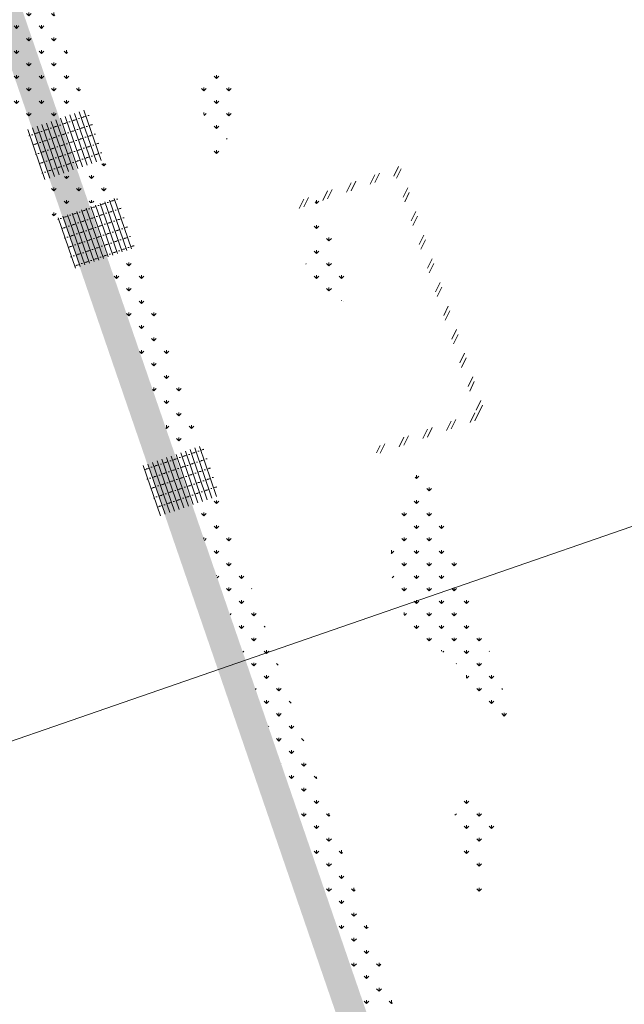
# Model space of a CAD drawing. Header units: metres. Extents: x 264779 to 275389, y 575281 to 580396.
# Tile 82 of 174: x 265526 to 265561, y 576759 to 576815. Entities that reach past the tile are written whole.
import ezdxf

# ---------------------------------------------------------------- set-up
doc = ezdxf.new("R2010")
doc.units = ezdxf.units.M
for name, color, linetype, lineweight in [('B-WE-GR-GRAS_BERMKRUIDENMENGSEL-A', 252, 'Continuous', 18), ('B-WE-VH-VERHARDING_METSELWERK-A', 252, 'Continuous', 18), ('B-WE-VH-VERHARDING_STRAATBAKSTEEN_DIKFORMAAT_HALF-A', 252, 'Continuous', 13)]:
    doc.layers.add(name, color=color, linetype=linetype, lineweight=lineweight)
for name, color, linetype, lineweight, true_color in [('B-WE-KL-TRACE-A', 9, 'Continuous', 13, 0x808080), ('N-GV-GR-GRAS_BERMKRUIDENMENGSEL-A', 7, 'Continuous', 18, 0x00a500), ('N-WE-VH-VERHARDING_STRAATBAKSTEEN_WAALFORMAAT_HALF_PAARS-BRUIN-A', 7, 'Continuous', 18, 0x66332b)]:
    doc.layers.add(name, color=color, linetype=linetype, lineweight=lineweight, true_color=true_color)
doc.layers.add('X-XX-AL-HULPLAAG-G', color=6, linetype='Continuous', lineweight=18, plot=False)
pattern_1 = [(90, (214669.059932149, 555914.2474301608), (-0.707106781, 0.7071067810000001), [0.1875, -1.226713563]), (45.00000000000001, (214669.059932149, 555914.2474301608), (-0.7071067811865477, 0.7071067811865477), [0.1875, -0.8125000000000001]), (135, (214669.059932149, 555914.2474301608), (-0.7071067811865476, -0.7071067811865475), [0.1875, -0.8125])]
pattern_2 = [(109.0885257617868, (229379.4452788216, 679350.7839098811), (-1.011904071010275, 0.4916046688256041), [0.2109375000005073, -1.380052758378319]), (64.0885257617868, (229379.4452788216, 679350.7839098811), (-1.011904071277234, 0.4916046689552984), [0.2109375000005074, -0.9140625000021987]), (154.0885257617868, (229379.4452788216, 679350.7839098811), (-0.4916046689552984, -1.011904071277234), [0.2109375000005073, -0.9140625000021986])]

msp = doc.modelspace()

# ---------------------------------------------------------------- hatches: boundary and pattern name
at = {"layer": 'B-WE-GR-GRAS_BERMKRUIDENMENGSEL-A'}
h = msp.add_hatch(dxfattribs=at)
h.set_pattern_fill('AGR-KRUIDEN', color=256, scale=0.5, pattern_type=2)
h.set_pattern_definition(pattern_1)
h.paths.add_polyline_path([(265518.2400202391, 576833.0604017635), (265521.8339958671, 576834.2946380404), (265530.2369587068, 576809.8260300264), (265526.6429831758, 576808.5917937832)])
h = msp.add_hatch(dxfattribs=at)
h.set_pattern_fill('AGR-KRUIDEN', color=256, scale=0.5, pattern_type=2)
h.set_pattern_definition(pattern_1)
edge = h.paths.add_edge_path()
edge.add_arc((265532.8270400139, 576803.7530664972), 9.225904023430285, 53.8492706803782, 68.85544095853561, ccw=False)
edge.add_arc((265537.4715959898, 576810.1105112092), 1.352594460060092, -29.547499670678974, 53.84927067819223, ccw=False)
edge.add_arc((265541.5193848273, 576807.8159505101), 3.300318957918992, 150.452500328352, 185.609426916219)
edge.add_arc((265536.1838391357, 576807.2919093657), 2.060899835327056, -40.43935127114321, 5.609426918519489, ccw=False)
edge.add_line((265537.7523755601, 576805.9551215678), (265536.1550289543, 576812.3578206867))
h = msp.add_hatch(dxfattribs=at)
h.set_pattern_fill('AGR-KRUIDEN', color=256, scale=0.5, pattern_type=2)
h.set_pattern_definition(pattern_1)
h.paths.add_polyline_path([(265527.7591034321, 576805.3801849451), (265531.3412754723, 576806.6103676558), (265531.9547337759, 576804.8240369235), (265528.3607581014, 576803.5898006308)])
h = msp.add_hatch(dxfattribs=at)
h.set_pattern_fill('AGR-KRUIDEN', color=256, scale=0.5, pattern_type=2)
h.set_pattern_definition(pattern_1)
edge = h.paths.add_edge_path()
edge.add_arc((265548.1881168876, 576807.354732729), 9.225904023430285, -122.09726040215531, -107.0910901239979, ccw=False)
edge.add_arc((265544.0045702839, 576800.68487956), 1.352594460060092, -205.49403075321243, -122.09726040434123, ccw=False)
edge.add_arc((265539.8047104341, 576802.687572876), 3.300318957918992, -25.49403075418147, 9.6628958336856)
edge.add_arc((265545.0898662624, 576803.5874588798), 2.060899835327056, -216.38588235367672, -170.3371041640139, ccw=False)
edge.add_line((265543.4307594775, 576804.8100269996), (265545.4767003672, 576798.5362563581))
h = msp.add_hatch(dxfattribs=at)
h.set_pattern_fill('AGR-KRUIDEN', color=256, scale=0.5, pattern_type=2)
h.set_pattern_definition(pattern_1)
h.paths.add_polyline_path([(265531.4985083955, 576801.0724561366), (265535.2060892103, 576790.2763425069), (265536.7666312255, 576790.8122608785), (265536.5067920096, 576791.5688873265), (265536.303041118, 576792.1621900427), (265536.2077475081, 576792.208763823), (265536.0843238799, 576792.5681613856), (265536.1308976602, 576792.6634549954), (265533.318889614, 576800.8517480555), (265533.0590503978, 576801.6083745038)])
h = msp.add_hatch(dxfattribs=at)
h.set_pattern_fill('AGR-KRUIDEN', color=256, scale=0.5, pattern_type=2)
h.set_pattern_definition(pattern_1)
edge = h.paths.add_edge_path()
edge.add_arc((265555.9964432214, 576784.2120717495), 8.509557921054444, 140.7481620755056, 190.2518690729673)
edge.add_arc((265552.7840110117, 576783.6310611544), 5.245006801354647, 190.251869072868, 238.008356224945)
edge.add_arc((265547.8430387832, 576775.2323020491), 4.503356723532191, 23.453548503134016, 61.30619177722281, ccw=False)
edge.add_arc((265556.5176017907, 576779.5966097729), 5.2207396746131, 209.5142747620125, 247.1900058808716)
edge.add_line((265554.4936443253, 576774.7841552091), (265549.4068768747, 576789.5963257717))
h = msp.add_hatch(dxfattribs=at)
h.set_pattern_fill('AGR-KRUIDEN', color=256, scale=0.5, pattern_type=2)
h.set_pattern_definition(pattern_1)
edge = h.paths.add_edge_path()
edge.add_line((265536.3104058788, 576787.0606801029), (265547.5780993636, 576754.2502559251))
edge.add_arc((265536.0237290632, 576756.6453607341), 11.80000000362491, 348.2890178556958, 378.9533991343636)
edge.add_line((265547.1839691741, 576760.4779891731), (265547.1596092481, 576760.548922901))
edge.add_line((265547.1596092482, 576760.548922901), (265546.9874657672, 576761.0501879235))
edge.add_line((265546.9874657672, 576761.0501879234), (265542.7325198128, 576773.4401754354))
edge.add_line((265542.7325198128, 576773.4401754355), (265542.6372261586, 576773.4867492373))
edge.add_line((265542.6372261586, 576773.4867492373), (265542.5138025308, 576773.8461468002))
edge.add_line((265542.5138025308, 576773.8461468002), (265542.560376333, 576773.9414404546))
edge.add_line((265542.560376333, 576773.9414404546), (265538.1307871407, 576786.8399720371))
edge.add_line((265538.1307871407, 576786.8399720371), (265538.1307871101, 576786.8399720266))
edge.add_line((265538.1307871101, 576786.8399720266), (265537.8709478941, 576787.5965984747))
edge.add_line((265537.8709478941, 576787.5965984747), (265536.3104058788, 576787.0606801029))
h = msp.add_hatch(dxfattribs=at)
h.set_pattern_fill('AGR-KRUIDEN', color=256, scale=0.5, pattern_type=2)
h.set_pattern_definition(pattern_1)
edge = h.paths.add_edge_path()
edge.add_arc((265547.4154067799, 576762.5013376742), 9.225904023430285, 53.8492706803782, 68.85544095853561, ccw=False)
edge.add_arc((265552.0599627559, 576768.8587823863), 1.352594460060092, -29.547499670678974, 53.84927067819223, ccw=False)
edge.add_arc((265556.1077515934, 576766.5642216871), 3.300318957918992, 150.452500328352, 185.609426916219)
edge.add_arc((265550.7722059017, 576766.0401805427), 2.060899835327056, -40.43935127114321, 5.609426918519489, ccw=False)
edge.add_line((265552.3407423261, 576764.7033927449), (265550.7433957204, 576771.1060918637))
at = {"layer": 'B-WE-KL-TRACE-A'}
h = msp.add_hatch(dxfattribs=at)
h.set_pattern_fill('DOTS', color=256, scale=0.5)
h.set_pattern_definition([(360, (265213.5037215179, 576754.347448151), (0.07937500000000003, 0.15875), [0, -0.15875])])
h.paths.add_polyline_path([(265408.4043004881, 576917.8228595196), (265412.2347218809, 576919.1382955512), (265412.7706402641, 576917.5777535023), (265421.5918347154, 576891.8912958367), (265492.0053835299, 576916.072582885), (265492.5413019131, 576914.5120408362), (265549.4146078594, 576748.9025223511), (265547.812374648, 576748.4880045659), (265490.9807598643, 576913.976122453), (265428.5590779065, 576892.5393871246), (265483.7503636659, 576731.8277473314), (265482.1503794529, 576731.4066806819), (265435.7314120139, 576866.5741853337), (265428.2636958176, 576864.0095825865), (265427.7310154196, 576865.560663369), (265435.1987416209, 576868.1252695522), (265426.9985358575, 576892.0034687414), (265420.5672110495, 576889.7948354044), (265411.1628090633, 576917.0255951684), (265408.9402188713, 576916.2623174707)])
at = {"layer": 'B-WE-VH-VERHARDING_METSELWERK-A'}
h = msp.add_hatch(dxfattribs=at)
h.set_pattern_fill('AVH-FUNDERING_SCHUIMBETON', color=256, angle=18.95095393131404, pattern_type=2)
h.set_pattern_definition([(63.95095393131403, (16802.83156730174, 464.0965168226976), (-0.8984184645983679, 0.4391403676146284), []), (63.95095393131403, (16802.92249972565, 463.8316936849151), (-0.8984184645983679, 0.4391403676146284), [])])
h.paths.add_polyline_path([(265546.6935233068, 576790.1081617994), (265552.8789445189, 576792.2323473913), (265548.0069592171, 576806.4190932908), (265541.8215380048, 576804.294907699), (265541.9579535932, 576803.8976788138), (265547.7461459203, 576805.885448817), (265552.3453000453, 576792.493160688), (265546.5571077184, 576790.5053906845)])
at = {"layer": 'B-WE-VH-VERHARDING_STRAATBAKSTEEN_DIKFORMAAT_HALF-A'}
h = msp.add_hatch(dxfattribs=at)
h.set_pattern_fill('AVH-SBS_DIKFORMAAT_HALFST', color=256, scale=28, angle=89.93095393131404, pattern_type=2)
h.set_pattern_definition([(108.9533991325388, (70382.61485336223, 116938.8739824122), (-0.2648192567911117, -0.09094372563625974), []), (198.9533991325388, (70382.25107845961, 116939.9332594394), (0.3637749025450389, -1.059277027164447), [0.28, -0.28]), (198.9533991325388, (70382.16814665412, 116939.3126772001), (0.3637749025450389, -1.059277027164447), [0.28, -0.28]), (108.9533991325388, (70382.30055628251, 116939.358149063), (-0.5296385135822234, -0.1818874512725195), [0, -0.5599999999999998, 0, 0, 0]), (108.9533991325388, (70382.0357370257, 116939.2672053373), (-0.5296385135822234, -0.1818874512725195), [0, -0.5599999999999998, 0, 0, 0])])
h.paths.add_polyline_path([(265527.8714966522, 576805.6302477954), (265531.2763156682, 576806.7995242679), (265530.3019186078, 576809.6368734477), (265526.8970995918, 576808.4675969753)])
h = msp.add_hatch(dxfattribs=at)
h.set_pattern_fill('AVH-SBS_DIKFORMAAT_HALFST', color=256, scale=28, angle=89.93095393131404, pattern_type=2)
h.set_pattern_definition([(108.9533991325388, (70382.05903514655, 116940.4924706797), (-0.2648192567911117, -0.09094372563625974), []), (198.9533991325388, (70381.69526024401, 116941.5517477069), (0.3637749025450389, -1.059277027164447), [0.2799999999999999, -0.2799999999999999]), (198.9533991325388, (70381.61232843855, 116940.9311654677), (0.3637749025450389, -1.059277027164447), [0.2799999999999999, -0.2799999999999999]), (108.9533991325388, (70381.74473806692, 116940.9766373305), (-0.5296385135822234, -0.1818874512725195), [0, -0.5599999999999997, 0, 0, 0]), (108.9533991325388, (70381.47991881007, 116940.8856936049), (-0.5296385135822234, -0.1818874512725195), [0, -0.5599999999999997, 0, 0, 0])])
h.paths.add_polyline_path([(265529.5892715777, 576800.6282546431), (265532.9940905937, 576801.7975311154), (265532.0196935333, 576804.6348802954), (265528.6148745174, 576803.465603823)])
h = msp.add_hatch(dxfattribs=at)
h.set_pattern_fill('AVH-SBS_DIKFORMAAT_HALFST', color=256, scale=28, angle=89.93095393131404, pattern_type=2)
h.set_pattern_definition([(108.9533991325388, (70394.01651108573, 116905.6734673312), (-0.2648192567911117, -0.09094372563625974), []), (198.9533991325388, (70393.65273618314, 116906.7327443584), (0.3637749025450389, -1.059277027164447), [0.2799999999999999, -0.2799999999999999]), (198.9533991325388, (70393.56980437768, 116906.1121621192), (0.3637749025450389, -1.059277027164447), [0.2799999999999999, -0.2799999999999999]), (108.9533991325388, (70393.70221400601, 116906.157633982), (-0.5296385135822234, -0.1818874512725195), [0, -0.5599999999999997, 0, 0, 0]), (108.9533991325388, (70393.43739474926, 116906.0666902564), (-0.5296385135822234, -0.1818874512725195), [0, -0.5599999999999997, 0, 0, 0])])
h.paths.add_polyline_path([(265534.4011690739, 576786.6164786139), (265537.8059880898, 576787.7857550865), (265536.8315910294, 576790.6231042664), (265533.4267720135, 576789.4538277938)])
at = {"layer": 'N-GV-GR-GRAS_BERMKRUIDENMENGSEL-A'}
h = msp.add_hatch(dxfattribs=at)
h.set_pattern_fill('AGR-KRUIDEN', color=256, scale=0.562500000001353, pattern_type=2)
h.set_pattern_definition(pattern_2)
edge = h.paths.add_edge_path()
edge.add_line((265544.1915128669, 576895.6655724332), (265546.3555715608, 576896.4761221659))
edge.add_line((265546.3555715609, 576896.4761221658), (265508.7402539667, 577006.3948039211))
edge.add_line((265508.7402539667, 577006.3948039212), (265502.4936821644, 577024.5842068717))
edge.add_line((265502.4936821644, 577024.5842068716), (265501.5021167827, 577024.7138143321))
edge.add_arc((265500.9907126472, 577016.9004579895), 7.830074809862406, 86.25518638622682, 97.00404786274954)
edge.add_line((265500.0359175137, 577024.6721011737), (265499.0534358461, 577024.4857419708))
edge.add_line((265499.0534358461, 577024.4857419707), (265499.1218977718, 577024.1358519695))
edge.add_line((265499.1218977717, 577024.1358519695), (265499.6815955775, 577022.5062938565))
edge.add_line((265499.6815955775, 577022.5062938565), (265496.4186440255, 577021.3857372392))
edge.add_line((265496.4186440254, 577021.3857372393), (265497.8802396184, 577017.1297134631))
edge.add_line((265497.8802396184, 577017.129713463), (265499.5439805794, 577012.4387209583))
edge.add_line((265499.5439805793, 577012.4387209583), (265501.0877139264, 577012.2549753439))
edge.add_line((265501.0877139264, 577012.254975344), (265540.3339668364, 576897.4391144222))
edge.add_line((265540.3339668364, 576897.4391144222), (265543.1589999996, 576898.4760000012))
edge.add_line((265543.1589999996, 576898.4760000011), (265544.191512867, 576895.665572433))
edge = h.paths.add_edge_path()
edge.add_line((265546.6598796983, 576895.5868793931), (265544.5122829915, 576894.7924586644))
edge.add_line((265544.5122829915, 576894.7924586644), (265545.4389999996, 576892.2700000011))
edge.add_line((265545.4389999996, 576892.2700000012), (265542.4760927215, 576891.1722734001))
edge.add_line((265542.4760927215, 576891.1722734), (265587.9972974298, 576757.9988894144))
edge.add_line((265587.9972974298, 576757.9988894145), (265589.3252882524, 576758.4498953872))
edge.add_line((265589.3252882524, 576758.449895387), (265589.3735791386, 576758.3078813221))
edge.add_arc((265586.8009696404, 576765.8829509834), 8.00000000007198, 288.7582728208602, 298.8426155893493)
edge.add_line((265590.6602122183, 576758.8753660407), (265589.4553988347, 576762.4217932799))
edge.add_line((265589.4553988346, 576762.42179328), (265590.4296557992, 576767.3259571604))
edge.add_line((265590.4296557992, 576767.3259571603), (265573.6861696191, 576816.61122929))
edge.add_line((265573.6861696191, 576816.61122929), (265546.6598796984, 576895.5868793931))
h = msp.add_hatch(dxfattribs=at)
h.set_pattern_fill('AGR-KRUIDEN', color=256, scale=0.562500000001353, pattern_type=2)
h.set_pattern_definition(pattern_2)
edge = h.paths.add_edge_path()
edge.add_line((265532.6811257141, 576949.1016815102), (265532.4729763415, 576949.0304506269))
edge.add_line((265532.4729763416, 576949.0304506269), (265528.2350823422, 576961.4109968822))
edge.add_line((265528.2350823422, 576961.4109968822), (265526.6455780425, 576960.8670519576))
edge.add_line((265526.6455780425, 576960.8670519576), (265575.768456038, 576817.3212217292))
edge.add_line((265575.768456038, 576817.3212217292), (265592.702350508, 576767.4754734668))
edge.add_line((265592.702350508, 576767.4754734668), (265591.7280935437, 576762.5713095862))
edge.add_line((265591.7280935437, 576762.5713095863), (265592.5077210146, 576760.2764379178))
edge.add_arc((265586.8009696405, 576765.8829509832), 7.999999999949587, 315.5076414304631, 378.7639574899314)
edge.add_line((265594.3757840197, 576768.4563120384), (265577.566794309, 576817.9343970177))
edge.add_line((265577.566794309, 576817.9343970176), (265532.6811257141, 576949.1016815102))
at = {"layer": 'N-WE-VH-VERHARDING_STRAATBAKSTEEN_WAALFORMAAT_HALF_PAARS-BRUIN-A'}
h = msp.add_hatch(dxfattribs=at)
h.set_pattern_fill('AVH-SBS_WAALFORMAAT_HALFST', color=256, scale=28.12500000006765, angle=359.8648733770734, style=0, pattern_type=2)
h.set_pattern_definition([(18.95339913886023, (53431.1033781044, 115509.4028793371), (-0.09134972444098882, 0.2660014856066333), []), (108.9533991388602, (53432.16738404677, 115509.7682782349), (-1.064005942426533, -0.3653988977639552), [0.2812500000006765, -0.2812500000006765]), (108.9533991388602, (53431.54403135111, 115509.8515802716), (-1.064005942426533, -0.3653988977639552), [0.2812500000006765, -0.2812500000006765]), (18.95339913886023, (53431.58970621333, 115509.7185795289), (-0.1826994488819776, 0.5320029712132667), [0, -1.125000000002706, 0, 0, 0]), (18.95339913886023, (53432.03035946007, 115510.1672804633), (-0.1826994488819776, 0.5320029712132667), [0, -1.125000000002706, 0, 0, 0])])
edge = h.paths.add_edge_path()
edge.add_line((265573.7808190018, 576816.6435016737), (265590.5329601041, 576767.3327533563))
edge.add_line((265590.5329601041, 576767.3327533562), (265592.5990462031, 576767.4686772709))
edge.add_line((265592.5990462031, 576767.4686772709), (265575.6738066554, 576817.2889493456))
edge.add_line((265575.6738066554, 576817.2889493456), (265526.5185870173, 576960.9292876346))
edge.add_line((265526.5185870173, 576960.9292876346), (265525.8165385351, 576962.980798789))
edge.add_line((265525.8165385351, 576962.980798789), (265510.726766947, 577007.075808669))
edge.add_line((265510.726766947, 577007.075808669), (265505.0577371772, 577023.5834702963))
edge.add_arc((265500.9916379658, 577016.9505797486), 7.779999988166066, 58.49084071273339, 78.01345413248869)
edge.add_line((265502.6074039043, 577024.5609476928), (265508.8348498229, 577006.4272327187))
edge.add_line((265508.8348498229, 577006.4272327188), (265573.7808190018, 576816.6435016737))

# ---------------------------------------------------------------- linework, layer by layer
at = {"layer": 'X-XX-AL-HULPLAAG-G'}
msp.add_lwpolyline([(265601.5841157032, 576898.9812027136), (265541.8592011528, 576878.3129906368), (265572.4363826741, 576789.9541348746), (265512.0499576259, 576769.0570035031), (265533.764659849, 576706.3080467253), (265653.8759994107, 576747.8733900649)], close=True, dxfattribs=at)

doc.saveas('drawing.dxf')
